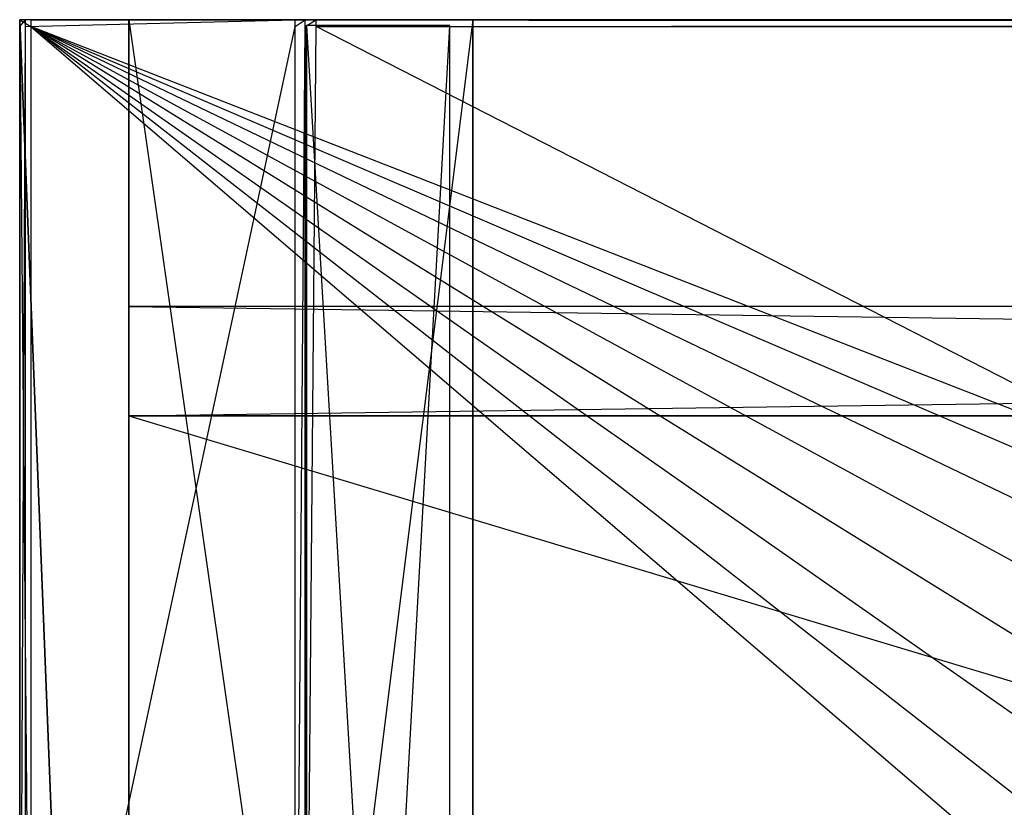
# Model space of a CAD drawing. Extents: x 0 to 1.4, y -0.5 to 0.
# Tile 8 of 39: x 0 to 0.17, y -0.14 to 0. Entities that reach past the tile are written whole.
import ezdxf

# ---------------------------------------------------------------- set-up
doc = ezdxf.new("R2010")
doc.units = 0
for name, color, linetype in [('L19_KORPUS_LEGATO_BO_X_13620__Y', 7, 'CONTINUOUS'), ('L20_KORPUS_LEGATO_RWT_X_13620__', 7, 'CONTINUOUS'), ('L21_KORPUS_LEGATO_3_N_B13300___', 7, 'CONTINUOUS'), ('L23_KORPUS_LEGATO_1_N_B13300___', 7, 'CONTINUOUS'), ('L26_KORPUS_LEGATO_SE_X_190__Y_4', 7, 'CONTINUOUS'), ('L27_PLATTE_LEGATO_N_B13300__0__', 7, 'CONTINUOUS')]:
    doc.layers.add(name, color=color, linetype=linetype)

msp = doc.modelspace()

# ---------------------------------------------------------------- linework, layer by layer
at = {"layer": 'L19_KORPUS_LEGATO_BO_X_13620__Y', "color": 8}
for points, invisible_edges in [([(0.019, -0.4785, 0.02), (0.019, -0.069, 0.001), (0.019, -0.4785, 0.001), (0.019, -0.4785, 0.02)], 13), ([(0.019, -0.069, 0.001), (0.019, -0.4785, 0.02), (0.019, -0.069, 0.02), (0.019, -0.069, 0.001)], 14), ([(1.381, -0.4785, 0.02), (0.019, -0.069, 0.02), (0.019, -0.4785, 0.02), (1.381, -0.4785, 0.02)], 13), ([(0.019, -0.069, 0.02), (1.381, -0.4785, 0.02), (1.381, -0.069, 0.02), (0.019, -0.069, 0.02)], 14), ([(1.381, -0.069, 0.001), (0.019, -0.4785, 0.001), (0.019, -0.069, 0.001), (1.381, -0.069, 0.001)], 13), ([(0.019, -0.4785, 0.001), (1.381, -0.069, 0.001), (1.381, -0.4785, 0.001), (0.019, -0.4785, 0.001)], 14), ([(0.019, -0.069, 0.02), (1.381, -0.069, 0.001), (0.019, -0.069, 0.001), (0.019, -0.069, 0.02)], 13), ([(1.381, -0.069, 0.001), (0.019, -0.069, 0.02), (1.381, -0.069, 0.02), (1.381, -0.069, 0.001)], 14)]:
    msp.add_3dface(points, dxfattribs=dict(at, invisible_edges=invisible_edges))
at = {"layer": 'L20_KORPUS_LEGATO_RWT_X_13620__', "color": 8}
for points, invisible_edges in [([(0.019, -0.05, 0.1605), (1.381, -0.05, 0.0005), (0.019, -0.05, 0.0005), (0.019, -0.05, 0.1605)], 13), ([(1.381, -0.05, 0.0005), (0.019, -0.05, 0.1605), (1.381, -0.05, 0.1605), (1.381, -0.05, 0.0005)], 14), ([(0.019, -0.069, 0.1605), (0.019, -0.05, 0.0005), (0.019, -0.069, 0.0005), (0.019, -0.069, 0.1605)], 13), ([(0.019, -0.05, 0.0005), (0.019, -0.069, 0.1605), (0.019, -0.05, 0.1605), (0.019, -0.05, 0.0005)], 14), ([(1.381, -0.05, 0.0005), (0.019, -0.069, 0.0005), (0.019, -0.05, 0.0005), (1.381, -0.05, 0.0005)], 13), ([(0.019, -0.069, 0.0005), (1.381, -0.05, 0.0005), (1.381, -0.069, 0.0005), (0.019, -0.069, 0.0005)], 14), ([(1.381, -0.069, 0.1605), (0.019, -0.05, 0.1605), (0.019, -0.069, 0.1605), (1.381, -0.069, 0.1605)], 13), ([(0.019, -0.05, 0.1605), (1.381, -0.069, 0.1605), (1.381, -0.05, 0.1605), (0.019, -0.05, 0.1605)], 14), ([(1.381, -0.069, 0.0005), (0.019, -0.069, 0.1605), (0.019, -0.069, 0.0005), (1.381, -0.069, 0.0005)], 13), ([(0.019, -0.069, 0.1605), (1.381, -0.069, 0.0005), (1.381, -0.069, 0.1605), (0.019, -0.069, 0.1605)], 14)]:
    msp.add_3dface(points, dxfattribs=dict(at, invisible_edges=invisible_edges))
at = {"layer": 'L21_KORPUS_LEGATO_3_N_B13300___', "color": 8}
for points, invisible_edges in [([(0.019, 0, 0.502), (0.079, 0, 0.483), (0.019, 0, 0.483), (0.019, 0, 0.502)], 13), ([(0.079, 0, 0.483), (0.019, 0, 0.502), (0.079, 0, 0.502), (0.079, 0, 0.483)], 14), ([(0.079, 0, 0.483), (0.019, -0.4785, 0.483), (0.019, 0, 0.483), (0.079, 0, 0.483)], 10), ([(0.019, -0.4785, 0.483), (0.079, 0, 0.483), (0.079, -0.4185, 0.483), (0.019, -0.4785, 0.483)], 13), ([(0.019, -0.4785, 0.502), (0.019, 0, 0.483), (0.019, -0.4785, 0.483), (0.019, -0.4785, 0.502)], 13), ([(0.019, 0, 0.483), (0.019, -0.4785, 0.502), (0.019, 0, 0.502), (0.019, 0, 0.483)], 14), ([(0.079, -0.4185, 0.502), (0.019, 0, 0.502), (0.019, -0.4785, 0.502), (0.079, -0.4185, 0.502)], 13), ([(0.019, 0, 0.502), (0.079, -0.4185, 0.502), (0.079, 0, 0.502), (0.019, 0, 0.502)], 14), ([(0.079, 0, 0.483), (0.079, -0.4185, 0.502), (0.079, -0.4185, 0.483), (0.079, 0, 0.483)], 13), ([(0.079, -0.4185, 0.502), (0.079, 0, 0.483), (0.079, 0, 0.502), (0.079, -0.4185, 0.502)], 14)]:
    msp.add_3dface(points, dxfattribs=dict(at, invisible_edges=invisible_edges))
at = {"layer": 'L23_KORPUS_LEGATO_1_N_B13300___', "color": 8}
for points, invisible_edges in [([(0.075, -0.001, 0.502), (0.05, -0.45, 0.502), (0.05, -0.001, 0.502), (0.075, -0.001, 0.502)], 13), ([(0.05, -0.45, 0.502), (0.075, -0.001, 0.502), (0.075, -0.425, 0.502), (0.05, -0.45, 0.502)], 14), ([(0.075, -0.425, 0.512), (0.05, -0.001, 0.512), (0.05, -0.45, 0.512), (0.075, -0.425, 0.512)], 13), ([(0.05, -0.001, 0.512), (0.075, -0.425, 0.512), (0.075, -0.001, 0.512), (0.05, -0.001, 0.512)], 14), ([(0.05, -0.45, 0.512), (0.05, -0.001, 0.502), (0.05, -0.45, 0.502), (0.05, -0.45, 0.512)], 13), ([(0.05, -0.001, 0.502), (0.05, -0.45, 0.512), (0.05, -0.001, 0.512), (0.05, -0.001, 0.502)], 14), ([(0.05, -0.001, 0.512), (0.075, -0.001, 0.502), (0.05, -0.001, 0.502), (0.05, -0.001, 0.512)], 13), ([(0.075, -0.001, 0.502), (0.05, -0.001, 0.512), (0.075, -0.001, 0.512), (0.075, -0.001, 0.502)], 14), ([(0.075, -0.001, 0.502), (0.075, -0.425, 0.512), (0.075, -0.425, 0.502), (0.075, -0.001, 0.502)], 13), ([(0.075, -0.425, 0.512), (0.075, -0.001, 0.502), (0.075, -0.001, 0.512), (0.075, -0.425, 0.512)], 14)]:
    msp.add_3dface(points, dxfattribs=dict(at, invisible_edges=invisible_edges))
at = {"layer": 'L26_KORPUS_LEGATO_SE_X_190__Y_4', "color": 8}
for points, invisible_edges in [([(0.019, -0.479, 0.51), (0, 0, 0.51), (0, -0.479, 0.51), (0.019, -0.479, 0.51)], 13), ([(0, 0, 0.51), (0.019, -0.479, 0.51), (0.019, 0, 0.51), (0, 0, 0.51)], 14), ([(0, 0), (0.019, -0.479), (0, -0.479), (0, 0)], 13), ([(0.019, -0.479), (0, 0), (0.019, 0), (0.019, -0.479)], 14), ([(0, -0.479, 0.51), (0, 0), (0, -0.479), (0, -0.479, 0.51)], 13), ([(0, 0), (0, -0.479, 0.51), (0, 0, 0.51), (0, 0)], 14), ([(0, 0, 0.51), (0.019, 0), (0, 0), (0, 0, 0.51)], 13), ([(0.019, 0), (0, 0, 0.51), (0.019, 0, 0.51), (0.019, 0)], 14), ([(0.019, 0), (0.019, -0.479, 0.51), (0.019, -0.479), (0.019, 0)], 13), ([(0.019, -0.479, 0.51), (0.019, 0), (0.019, 0, 0.51), (0.019, -0.479, 0.51)], 14)]:
    msp.add_3dface(points, dxfattribs=dict(at, invisible_edges=invisible_edges))
at = {"layer": 'L27_PLATTE_LEGATO_N_B13300__0__', "color": 8}
for points, invisible_edges in [([(0, 0, 0.5432), (0.002934, 0, 0.542564), (0.001013, 0, 0.542564), (0, 0, 0.5432)], 13), ([(0.002934, 0, 0.542564), (0, 0, 0.5432), (0.00192, 0, 0.5432), (0.002934, 0, 0.542564)], 14), ([(0, -0.001197, 0.544378), (0, 0, 0.5432), (0, -0.001197, 0.5432), (0, -0.001197, 0.544378)], 13), ([(0, 0, 0.5432), (0, -0.001197, 0.544378), (0, 0, 0.544378), (0, 0, 0.5432)], 14), ([(0, 0, 0.548361), (0.00192, 0, 0.544378), (0, 0, 0.544378), (0, 0, 0.548361)], 13), ([(0.00192, 0, 0.544378), (0, 0, 0.548361), (0.00192, 0, 0.548361), (0.00192, 0, 0.544378)], 14), ([(0.001013, 0, 0.542564), (0, -0.001197, 0.5432), (0, 0, 0.5432), (0.001013, 0, 0.542564)], 13), ([(0, -0.001197, 0.5432), (0.001013, 0, 0.542564), (0.001013, -0.001197, 0.542564), (0, -0.001197, 0.5432)], 14), ([(0.00192, -0.001197, 0.55), (0, 0, 0.55), (0, -0.001197, 0.55), (0.00192, -0.001197, 0.55)], 13), ([(0, 0, 0.55), (0.00192, -0.001197, 0.55), (0.00192, 0, 0.55), (0, 0, 0.55)], 14), ([(0, 0, 0.55), (0.00192, 0, 0.548361), (0, 0, 0.548361), (0, 0, 0.55)], 13), ([(0.00192, 0, 0.548361), (0, 0, 0.55), (0.00192, 0, 0.55), (0.00192, 0, 0.548361)], 14), ([(0, 0, 0.544378), (0.00192, 0, 0.5432), (0, 0, 0.5432), (0, 0, 0.544378)], 13), ([(0.00192, 0, 0.5432), (0, 0, 0.544378), (0.00192, 0, 0.544378), (0.00192, 0, 0.5432)], 14), ([(0, -0.001197, 0.548361), (0, 0, 0.544378), (0, -0.001197, 0.544378), (0, -0.001197, 0.548361)], 13), ([(0, 0, 0.544378), (0, -0.001197, 0.548361), (0, 0, 0.548361), (0, 0, 0.544378)], 14), ([(0, -0.001197, 0.55), (0, 0, 0.548361), (0, -0.001197, 0.548361), (0, -0.001197, 0.55)], 13), ([(0, 0, 0.548361), (0, -0.001197, 0.55), (0, 0, 0.55), (0, 0, 0.548361)], 14), ([(0.001013, 0, 0.542564), (0.049961, 0, 0.513069), (0.048041, 0, 0.513069), (0.001013, 0, 0.542564)], 13), ([(0.049961, 0, 0.513069), (0.001013, 0, 0.542564), (0.002934, 0, 0.542564), (0.049961, 0, 0.513069)], 14), ([(0.048041, 0, 0.513069), (0.001013, -0.001197, 0.542564), (0.001013, 0, 0.542564), (0.048041, 0, 0.513069)], 13), ([(0.001013, -0.001197, 0.542564), (0.048041, 0, 0.513069), (0.048041, -0.001197, 0.513069), (0.001013, -0.001197, 0.542564)], 14), ([(0.00192, 0, 0.548361), (1.398322, 0, 0.544378), (0.00192, 0, 0.544378), (0.00192, 0, 0.548361)], 13), ([(1.398322, 0, 0.544378), (0.00192, 0, 0.548361), (1.398322, 0, 0.548361), (1.398322, 0, 0.544378)], 14), ([(0.00192, 0, 0.55), (1.398322, 0, 0.548361), (0.00192, 0, 0.548361), (0.00192, 0, 0.55)], 13), ([(1.398322, 0, 0.548361), (0.00192, 0, 0.55), (1.398322, 0, 0.55), (1.398322, 0, 0.548361)], 14), ([(0.00192, 0, 0.5432), (1.397308, 0, 0.542564), (0.002934, 0, 0.542564), (0.00192, 0, 0.5432)], 13), ([(1.397308, 0, 0.542564), (0.00192, 0, 0.5432), (1.398322, 0, 0.5432), (1.397308, 0, 0.542564)], 14), ([(0.00192, 0, 0.544378), (1.398322, 0, 0.5432), (0.00192, 0, 0.5432), (0.00192, 0, 0.544378)], 13), ([(1.398322, 0, 0.5432), (0.00192, 0, 0.544378), (1.398322, 0, 0.544378), (1.398322, 0, 0.5432)], 14), ([(1.398322, -0.001197, 0.55), (0.00192, 0, 0.55), (0.00192, -0.001197, 0.55), (1.398322, -0.001197, 0.55)], 13), ([(0.00192, 0, 0.55), (1.398322, -0.001197, 0.55), (1.398322, 0, 0.55), (0.00192, 0, 0.55)], 14), ([(0.002934, 0, 0.542564), (1.350281, 0, 0.513069), (0.049961, 0, 0.513069), (0.002934, 0, 0.542564)], 13), ([(1.350281, 0, 0.513069), (0.002934, 0, 0.542564), (1.397308, 0, 0.542564), (1.350281, 0, 0.513069)], 14), ([(0.049744, 0, 0.512), (0.048041, -0.001197, 0.513069), (0.048041, 0, 0.513069), (0.049744, 0, 0.512)], 13), ([(0.048041, -0.001197, 0.513069), (0.049744, 0, 0.512), (0.049744, -0.001197, 0.512), (0.048041, -0.001197, 0.513069)], 14), ([(0.048041, 0, 0.513069), (0.051665, 0, 0.512), (0.049744, 0, 0.512), (0.048041, 0, 0.513069)], 13), ([(0.051665, 0, 0.512), (0.048041, 0, 0.513069), (0.049961, 0, 0.513069), (0.051665, 0, 0.512)], 14), ([(0.051665, 0, 0.512), (0.049744, -0.001197, 0.512), (0.049744, 0, 0.512), (0.051665, 0, 0.512)], 13), ([(0.049744, -0.001197, 0.512), (0.051665, 0, 0.512), (0.051665, -0.001197, 0.512), (0.049744, -0.001197, 0.512)], 14), ([(0.049961, 0, 0.513069), (1.348577, 0, 0.512), (0.051665, 0, 0.512), (0.049961, 0, 0.513069)], 13), ([(1.348577, 0, 0.512), (0.049961, 0, 0.513069), (1.350281, 0, 0.513069), (1.348577, 0, 0.512)], 14), ([(1.348577, 0, 0.512), (0.051665, -0.001197, 0.512), (0.051665, 0, 0.512), (1.348577, 0, 0.512)], 13), ([(0.051665, -0.001197, 0.512), (1.348577, 0, 0.512), (1.348577, -0.001197, 0.512), (0.051665, -0.001197, 0.512)], 14), ([(0, -0.220523, 0.55), (0, -0.001197, 0.548361), (0, -0.220523, 0.548361), (0, -0.220523, 0.55)], 13), ([(0, -0.001197, 0.548361), (0, -0.220523, 0.55), (0, -0.001197, 0.55), (0, -0.001197, 0.548361)], 14), ([(0, -0.220523, 0.548361), (0, -0.001197, 0.544378), (0, -0.220523, 0.544378), (0, -0.220523, 0.548361)], 13), ([(0, -0.001197, 0.544378), (0, -0.220523, 0.548361), (0, -0.001197, 0.548361), (0, -0.001197, 0.544378)], 14), ([(0.001013, -0.001197, 0.542564), (0, -0.220523, 0.5432), (0, -0.001197, 0.5432), (0.001013, -0.001197, 0.542564)], 13), ([(0, -0.220523, 0.5432), (0.001013, -0.001197, 0.542564), (0.001013, -0.220523, 0.542564), (0, -0.220523, 0.5432)], 14), ([(0, -0.220523, 0.544378), (0, -0.001197, 0.5432), (0, -0.220523, 0.5432), (0, -0.220523, 0.544378)], 13), ([(0, -0.001197, 0.5432), (0, -0.220523, 0.544378), (0, -0.001197, 0.544378), (0, -0.001197, 0.5432)], 14), ([(0.00192, -0.220523, 0.55), (0, -0.001197, 0.55), (0, -0.220523, 0.55), (0.00192, -0.220523, 0.55)], 13), ([(0, -0.001197, 0.55), (0.00192, -0.220523, 0.55), (0.00192, -0.001197, 0.55), (0, -0.001197, 0.55)], 14), ([(0.048041, -0.001197, 0.513069), (0.001013, -0.220523, 0.542564), (0.001013, -0.001197, 0.542564), (0.048041, -0.001197, 0.513069)], 13), ([(0.001013, -0.220523, 0.542564), (0.048041, -0.001197, 0.513069), (0.048041, -0.220523, 0.513069), (0.001013, -0.220523, 0.542564)], 14), ([(0.257929, -0.220523, 0.55), (0.00192, -0.001197, 0.55), (0.00192, -0.220523, 0.55), (0.257929, -0.220523, 0.55)], 13), ([(0.00192, -0.001197, 0.55), (0.257929, -0.220523, 0.55), (0.259703, -0.202515, 0.55), (0.00192, -0.001197, 0.55)], 10), ([(0.00192, -0.001197, 0.55), (0.259703, -0.202515, 0.55), (0.264955, -0.185199, 0.55), (0.00192, -0.001197, 0.55)], 13), ([(0.00192, -0.001197, 0.55), (0.264955, -0.185199, 0.55), (0.273485, -0.169241, 0.55), (0.00192, -0.001197, 0.55)], 10), ([(0.00192, -0.001197, 0.55), (0.273485, -0.169241, 0.55), (0.284964, -0.155254, 0.55), (0.00192, -0.001197, 0.55)], 13), ([(0.00192, -0.001197, 0.55), (0.284964, -0.155254, 0.55), (0.298952, -0.143774, 0.55), (0.00192, -0.001197, 0.55)], 10), ([(0.00192, -0.001197, 0.55), (0.298952, -0.143774, 0.55), (0.31491, -0.135245, 0.55), (0.00192, -0.001197, 0.55)], 13), ([(0.00192, -0.001197, 0.55), (0.31491, -0.135245, 0.55), (0.332226, -0.129992, 0.55), (0.00192, -0.001197, 0.55)], 10), ([(0.00192, -0.001197, 0.55), (0.332226, -0.129992, 0.55), (1.398322, -0.001197, 0.55), (0.00192, -0.001197, 0.55)], 13), ([(0.049744, -0.001197, 0.512), (0.048041, -0.220523, 0.513069), (0.048041, -0.001197, 0.513069), (0.049744, -0.001197, 0.512)], 13), ([(0.048041, -0.220523, 0.513069), (0.049744, -0.001197, 0.512), (0.049744, -0.220523, 0.512), (0.048041, -0.220523, 0.513069)], 14), ([(0.051665, -0.001197, 0.512), (0.049744, -0.220523, 0.512), (0.049744, -0.001197, 0.512), (0.051665, -0.001197, 0.512)], 13), ([(0.049744, -0.220523, 0.512), (0.051665, -0.001197, 0.512), (0.051665, -0.220523, 0.512), (0.049744, -0.220523, 0.512)], 14), ([(0.051665, -0.001197, 0.512), (0.315219, -0.135991, 0.512), (0.051665, -0.220523, 0.512), (0.051665, -0.001197, 0.512)], 13), ([(0.315219, -0.135991, 0.512), (0.051665, -0.001197, 0.512), (0.332383, -0.130785, 0.512), (0.315219, -0.135991, 0.512)], 10), ([(0.332383, -0.130785, 0.512), (0.051665, -0.001197, 0.512), (1.348577, -0.001197, 0.512), (0.332383, -0.130785, 0.512)], 13), ([(0.051665, -0.220523, 0.512), (0.315219, -0.135991, 0.512), (0.299401, -0.144447, 0.512), (0.051665, -0.220523, 0.512)], 10)]:
    msp.add_3dface(points, dxfattribs=dict(at, invisible_edges=invisible_edges))

doc.saveas('drawing.dxf')
